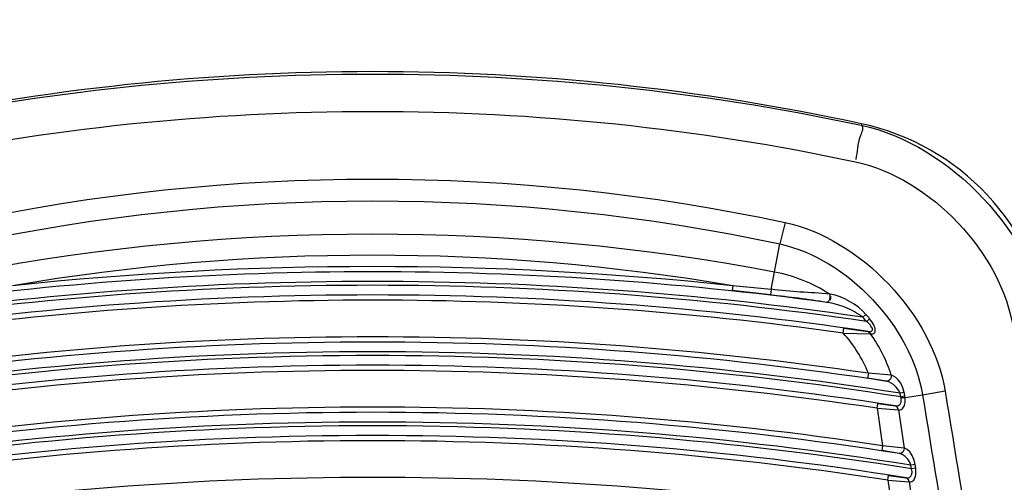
# Paper-space layout 'Sheet' of a CAD drawing. Header units: inches. Extents: x 0.2 to 10.8, y 0.2 to 8.3.
# Tile 197 of 256: x 3.4682 to 3.5496, y 4.7871 to 4.8252. Entities that reach past the tile are written whole.
import ezdxf

# ---------------------------------------------------------------- set-up
doc = ezdxf.new("R2010")
doc.units = ezdxf.units.IN
doc.header["$MEASUREMENT"] = 0
doc.layers.get('0').update_dxf_attribs({"lineweight": 5})
doc.styles.add('My Text', font='tahoma.ttf')
doc.dimstyles.new('My Dimension - mm [in] (ANSI)$0', dxfattribs={"dimtxt": 0.12, "dimasz": 0.09842519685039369, "dimexe": 0.125, "dimexo": 0.06299999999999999, "dimgap": 0.03149606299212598, "dimtad": 0, "dimlfac": 250, "dimzin": 4, "dimdsep": 46, "dimtxsty": 'My Text', "dimblk": 'Filled-1', "dimcen": 0.09, "dimclrd": 1, "dimclre": 1, "dimclrt": 1, "dimadec": 1, "dimazin": 1, "dimtfac": 1, "dimtofl": 0, "dimtmove": 0, "dimatfit": 3, "dimfxl": 1, "dimtolj": 1, "dimtzin": 4, "dimlwd": -1, "dimlwe": -1, "dimarcsym": 0})

# ---------------------------------------------------------------- blocks, each defined once
blk = doc.blocks.new('*D6')
at = {"color": 1, "true_color": 0xff0000}
for p, q in [((4.289866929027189, 4.820763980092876), (4.289866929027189, 4.91918917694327)), ((3.560363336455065, 4.820763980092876), (4.414866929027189, 4.820763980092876)), ((4.289866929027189, 4.722338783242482), (4.289866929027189, 3.808382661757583)), ((3.560363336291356, 3.709957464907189), (4.414866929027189, 3.709957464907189))]:
    blk.add_line(p, q, dxfattribs=at)
at = {"layer": 'Defpoints', "color": 0}
for p in [(3.497363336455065, 4.820763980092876), (3.497363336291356, 3.709957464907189), (4.289866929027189, 3.709957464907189)]:
    blk.add_point(p, dxfattribs=at)
at = {"color": 1, "true_color": 0xff0000, "insert": (4.289866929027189, 5.784117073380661), "char_height": 0.12, "attachment_point": 5, "rotation": 90, "style": 'My Text'}
blk.add_mtext('\\A1;277.70 mm [10.933 in]', dxfattribs=at)
blk = doc.blocks.new('Filled-1')

psp = doc.layouts.new('Sheet')

# ---------------------------------------------------------------- linework, layer by layer
at = {"color": 0, "linetype": 'ByBlock', "lineweight": -3}
for p, q in [((3.537762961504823, 4.816661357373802), (3.537735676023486, 4.81653458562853)), ((3.531450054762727, 4.808504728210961), (3.531022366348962, 4.806733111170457)), ((3.53031113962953, 4.802976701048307), (3.531022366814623, 4.806733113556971)), ((3.527124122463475, 4.80328294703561), (3.527081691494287, 4.8028854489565)), ((3.53031113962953, 4.802976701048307), (3.527124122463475, 4.80328294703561)), ((3.53025438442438, 4.802527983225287), (3.527081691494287, 4.8028854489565)), ((3.530311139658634, 4.802976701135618), (3.53025438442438, 4.802527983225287)), ((3.535166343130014, 4.802592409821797), (3.535106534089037, 4.802602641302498)), ((3.534922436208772, 4.801906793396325), (3.534863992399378, 4.801916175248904)), ((3.53813059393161, 4.800914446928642), (3.537872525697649, 4.80068336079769)), ((3.538432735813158, 4.800564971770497), (3.538166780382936, 4.800343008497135)), ((3.536251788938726, 4.799376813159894), (3.536307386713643, 4.799772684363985)), ((3.536251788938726, 4.799376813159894), (3.538517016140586, 4.799319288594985)), ((3.536307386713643, 4.799772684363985), (3.538292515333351, 4.799514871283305)), ((3.538517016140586, 4.799319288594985), (3.538292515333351, 4.799514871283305)), ((3.538326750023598, 4.796058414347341), (3.538268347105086, 4.795662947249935)), ((3.540222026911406, 4.795900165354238), (3.538326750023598, 4.796058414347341)), ((3.539831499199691, 4.795399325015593), (3.538268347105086, 4.795662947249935)), ((3.541293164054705, 4.794477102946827), (3.540952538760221, 4.794414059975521)), ((3.541346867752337, 4.794166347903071), (3.541004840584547, 4.794111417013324)), ((3.541028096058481, 4.794020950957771), (3.541004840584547, 4.794111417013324)), ((3.541364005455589, 4.794029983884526), (3.541346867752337, 4.794166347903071)), ((3.542814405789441, 4.794247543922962), (3.541364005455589, 4.794029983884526)), ((3.544673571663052, 4.794574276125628), (3.542814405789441, 4.794247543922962)), ((3.539045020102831, 4.793170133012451), (3.539104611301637, 4.793565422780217)), ((3.539104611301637, 4.793565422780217), (3.540536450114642, 4.793374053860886)), ((3.541364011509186, 4.794029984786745), (3.541028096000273, 4.794020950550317)), ((3.539045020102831, 4.793170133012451), (3.539508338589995, 4.79008134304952)), ((3.539045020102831, 4.793170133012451), (3.540817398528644, 4.793030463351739)), ((3.540817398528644, 4.793030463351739), (3.541289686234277, 4.789881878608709)), ((3.539508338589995, 4.79008134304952), (3.539448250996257, 4.789686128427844)), ((3.541289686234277, 4.789881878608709), (3.539508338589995, 4.79008134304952)), ((3.540884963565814, 4.789435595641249), (3.539448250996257, 4.789686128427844)), ((3.542194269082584, 4.788521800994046), (3.541851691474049, 4.788470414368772)), ((3.541896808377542, 4.788169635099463), (3.541851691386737, 4.788470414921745)), ((3.542239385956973, 4.78822102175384), (3.542194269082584, 4.788521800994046)), ((3.53993537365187, 4.7872344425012), (3.539996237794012, 4.787629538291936)), ((3.539996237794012, 4.787629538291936), (3.541428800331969, 4.787433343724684)), ((3.542239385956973, 4.78822102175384), (3.541896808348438, 4.788169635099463)), ((3.53993537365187, 4.7872344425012), (3.540398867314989, 4.784144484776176)), ((3.53993537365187, 4.7872344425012), (3.54170847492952, 4.787089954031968)), ((3.54170847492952, 4.787089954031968), (3.54218094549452, 4.783940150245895))]:
    psp.add_line(p, q, dxfattribs=at)
for points in [[(3.535106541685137, 4.802602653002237), (3.535150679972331, 4.802441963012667), (3.535140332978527, 4.802250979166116), (3.535077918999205, 4.802074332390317), (3.534978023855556, 4.801953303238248), (3.534863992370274, 4.801916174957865)], [(3.535210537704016, 4.802431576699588), (3.535200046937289, 4.802240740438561), (3.535137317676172, 4.802064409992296)], [(3.538324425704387, 4.799511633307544), (3.538402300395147, 4.79950595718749), (3.538471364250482, 4.799508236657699), (3.538531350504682, 4.799518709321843), (3.538581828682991, 4.799537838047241), (3.538621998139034, 4.799566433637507), (3.538650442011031, 4.799605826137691), (3.538664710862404, 4.799658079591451), (3.538661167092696, 4.799723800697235), (3.538638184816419, 4.799799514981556), (3.5385982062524, 4.799879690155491), (3.538543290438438, 4.799963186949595), (3.538472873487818, 4.800051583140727), (3.538385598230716, 4.800145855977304), (3.538282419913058, 4.800244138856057), (3.538166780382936, 4.800343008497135)], [(3.53854922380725, 4.799315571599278), (3.538628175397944, 4.799311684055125), (3.538698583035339, 4.799319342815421), (3.538760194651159, 4.799338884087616), (3.538812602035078, 4.799370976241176), (3.538855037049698, 4.799416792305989), (3.538886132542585, 4.799478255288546), (3.538903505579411, 4.799558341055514), (3.538903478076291, 4.799657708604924), (3.538884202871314, 4.799770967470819), (3.538847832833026, 4.799889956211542), (3.538796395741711, 4.800013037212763), (3.53872939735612, 4.800142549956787), (3.538645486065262, 4.800279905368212), (3.538545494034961, 4.800422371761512), (3.538432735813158, 4.800564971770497)], [(3.540221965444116, 4.795900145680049), (3.540214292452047, 4.795708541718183), (3.540131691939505, 4.795536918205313), (3.539993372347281, 4.79542518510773), (3.539831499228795, 4.795399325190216)], [(3.541293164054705, 4.794477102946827), (3.541181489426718, 4.794870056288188), (3.541001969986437, 4.79523606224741), (3.540797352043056, 4.795517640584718), (3.540598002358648, 4.795711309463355), (3.540414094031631, 4.795832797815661), (3.540249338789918, 4.795894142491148)], [(3.540952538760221, 4.794414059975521), (3.54082435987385, 4.794677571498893), (3.540630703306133, 4.794926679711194), (3.54041618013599, 4.795121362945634), (3.540210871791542, 4.795257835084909), (3.54002401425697, 4.795346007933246), (3.539858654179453, 4.795393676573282)], [(3.540817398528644, 4.793030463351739), (3.540771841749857, 4.79319105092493), (3.5406721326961, 4.793312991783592), (3.540536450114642, 4.793374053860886)], [(3.540561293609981, 4.793371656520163), (3.54066739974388, 4.793369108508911), (3.540758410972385, 4.793385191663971), (3.540835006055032, 4.793416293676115), (3.540897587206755, 4.793458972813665), (3.540946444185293, 4.793509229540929), (3.540983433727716, 4.793564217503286), (3.541011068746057, 4.793623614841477), (3.541031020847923, 4.793689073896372), (3.541043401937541, 4.793761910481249), (3.541047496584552, 4.793842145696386), (3.541042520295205, 4.793929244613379), (3.541028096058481, 4.794020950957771)], [(3.540842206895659, 4.793028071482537), (3.540949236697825, 4.793032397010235), (3.541042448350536, 4.793063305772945), (3.541122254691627, 4.793115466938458), (3.541188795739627, 4.793183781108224), (3.541242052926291, 4.793262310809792), (3.541283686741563, 4.793346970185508), (3.541316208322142, 4.793437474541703), (3.541341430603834, 4.793536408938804), (3.541359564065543, 4.793645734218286), (3.541369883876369, 4.793765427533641), (3.54137155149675, 4.793894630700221), (3.541364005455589, 4.794029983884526)], [(3.541289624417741, 4.789881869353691), (3.541264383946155, 4.789703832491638), (3.541174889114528, 4.78955144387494), (3.541039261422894, 4.789455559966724), (3.540884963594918, 4.789435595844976)], [(3.541851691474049, 4.788470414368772), (3.541746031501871, 4.788726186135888), (3.541576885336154, 4.788981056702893), (3.541358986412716, 4.789201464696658), (3.541125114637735, 4.78935488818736), (3.540910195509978, 4.789430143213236)], [(3.542194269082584, 4.788521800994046), (3.542107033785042, 4.788894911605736), (3.54195551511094, 4.789260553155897), (3.541752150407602, 4.789570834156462), (3.541527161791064, 4.789780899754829), (3.541314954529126, 4.789876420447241)], [(3.541453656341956, 4.787430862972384), (3.541557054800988, 4.787427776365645), (3.541646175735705, 4.787442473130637), (3.541721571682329, 4.78747159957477), (3.54178367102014, 4.787512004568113), (3.541832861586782, 4.787560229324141), (3.541870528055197, 4.787613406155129), (3.541898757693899, 4.787670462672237), (3.541919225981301, 4.787731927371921), (3.54193271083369, 4.787799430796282), (3.541938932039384, 4.787875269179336), (3.541936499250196, 4.78796192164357), (3.541923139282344, 4.788060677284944), (3.541896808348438, 4.788169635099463)], [(3.541733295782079, 4.787087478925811), (3.541837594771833, 4.787090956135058), (3.541928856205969, 4.78711978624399), (3.542007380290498, 4.787169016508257), (3.542073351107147, 4.787233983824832), (3.54212688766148, 4.787309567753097), (3.542169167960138, 4.787391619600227), (3.542202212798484, 4.787478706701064), (3.542227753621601, 4.787571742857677), (3.542246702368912, 4.787673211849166), (3.542258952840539, 4.787786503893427), (3.542263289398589, 4.787915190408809), (3.542257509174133, 4.788061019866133), (3.542239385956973, 4.78822102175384)], [(3.54170847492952, 4.787089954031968), (3.54166322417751, 4.787250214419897), (3.541563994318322, 4.787372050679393), (3.541428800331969, 4.787433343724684)]]:
    psp.add_lwpolyline(points, dxfattribs=at)
for centre, radius, start, end in [((3.497363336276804, 4.628959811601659), 0.1920000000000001, 77.85334338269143, 102.1466566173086), ((3.533554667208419, 4.797109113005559), 0.02, 8.530765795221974, 77.85334338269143), ((3.497363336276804, 4.628959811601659), 0.1785773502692, 79.27871139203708, 100.7212886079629), ((3.497363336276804, 4.628959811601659), 0.1768452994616, 80.31175635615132, 99.6882436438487), ((3.497363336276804, 4.524480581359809), 0.2803862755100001, 83.90702866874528, 96.09297133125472), ((3.497363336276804, 4.524480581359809), 0.2799571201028, 82.28993946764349, 97.71006053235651), ((3.528244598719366, 4.792062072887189), 0.0125773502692, 56.935776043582, 79.27871139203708), ((3.497363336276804, 4.522480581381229), 0.2808423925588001, 81.6459573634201, 98.3540426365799), ((3.497363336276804, 4.524480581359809), 0.2791576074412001, 81.65622049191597, 98.34377950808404), ((3.497363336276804, 4.522480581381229), 0.2800428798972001, 81.58933272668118, 98.41066727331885), ((3.497363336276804, 4.522480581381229), 0.27961372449, 82.00543324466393, 97.9945667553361), ((3.528244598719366, 4.792062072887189), 0.0129237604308, 39.84797658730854, 41.84272599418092), ((3.528244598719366, 4.792062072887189), 0.0132701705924, 39.84797658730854, 41.84272540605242), ((3.497363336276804, 4.518680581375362), 0.2803862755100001, 81.59922783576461, 98.40077216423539), ((3.528244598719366, 4.792062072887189), 0.0108452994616, 21.62227826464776, 42.4123709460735), ((3.528244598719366, 4.792062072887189), 0.0125773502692, 17.76773407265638, 35.24028596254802), ((3.497363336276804, 4.518680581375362), 0.2799571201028, 81.2691964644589, 98.7308035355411), ((3.497363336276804, 4.516680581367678), 0.2808423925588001, 81.06029398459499, 98.93970601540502), ((3.497363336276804, 4.518680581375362), 0.2791576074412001, 81.01676291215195, 98.98323708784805), ((3.497363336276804, 4.516680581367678), 0.2800428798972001, 81.1264204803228, 98.87357951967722), ((3.497363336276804, 4.516680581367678), 0.27961372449, 81.4270334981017, 98.57296650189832), ((3.528244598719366, 4.792062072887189), 0.0129237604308, 9.124007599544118, 10.48565709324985), ((3.528244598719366, 4.792062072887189), 0.0132701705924, 9.12400883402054, 10.48565668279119), ((3.497363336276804, 4.512880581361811), 0.2799571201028, 81.05140176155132, 98.9485982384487), ((3.497363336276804, 4.512880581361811), 0.2803862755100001, 81.35507898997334, 98.64492101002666), ((3.497363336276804, 4.510880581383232), 0.2808423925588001, 80.87603550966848, 99.12396449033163), ((3.497363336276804, 4.512880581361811), 0.2791576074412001, 80.82987585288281, 99.1701241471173), ((3.497363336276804, 4.510880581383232), 0.2800428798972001, 80.94158773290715, 99.05841226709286), ((3.497363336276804, 4.510880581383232), 0.27961372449, 81.24248445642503, 98.75751554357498), ((3.497363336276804, 4.507080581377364), 0.2803862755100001, 81.17096653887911, 98.82903346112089)]:
    psp.add_arc(centre, radius, start, end, dxfattribs=at)
for points in [[(3.456990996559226, 4.81653458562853), (3.483308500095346, 4.822173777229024), (3.511418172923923, 4.822173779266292), (3.537735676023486, 4.81653458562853)], [(3.457466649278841, 4.813518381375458), (3.483479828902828, 4.819064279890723), (3.511246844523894, 4.81906428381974), (3.537260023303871, 4.813518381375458)], [(3.537735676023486, 4.81653458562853), (3.545103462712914, 4.81495449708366), (3.552097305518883, 4.80751012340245), (3.553212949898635, 4.800057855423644)], [(3.46327661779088, 4.808504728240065), (3.485492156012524, 4.813287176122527), (3.509234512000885, 4.813287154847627), (3.531450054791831, 4.808504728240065)], [(3.537260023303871, 4.813518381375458), (3.543457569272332, 4.812196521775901), (3.549368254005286, 4.805961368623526), (3.550310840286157, 4.799694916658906)], [(3.463704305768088, 4.806733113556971), (3.485636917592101, 4.811474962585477), (3.509089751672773, 4.811474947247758), (3.531022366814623, 4.806733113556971)], [(3.531450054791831, 4.808504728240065), (3.537709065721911, 4.807157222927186), (3.543637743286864, 4.800892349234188), (3.544673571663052, 4.794574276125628)], [(3.531022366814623, 4.806733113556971), (3.536614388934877, 4.805508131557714), (3.541882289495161, 4.799895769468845), (3.542814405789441, 4.794247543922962)], [(3.534863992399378, 4.801916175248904), (3.533333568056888, 4.802161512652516), (3.531794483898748, 4.802353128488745), (3.530253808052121, 4.802522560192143)], [(3.535106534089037, 4.802602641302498), (3.533509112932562, 4.802734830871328), (3.531900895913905, 4.802771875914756), (3.530314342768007, 4.803000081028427)], [(3.53813059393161, 4.800914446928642), (3.537373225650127, 4.801760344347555), (3.536285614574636, 4.802401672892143), (3.535166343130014, 4.802592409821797)], [(3.542814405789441, 4.794247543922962), (3.544403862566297, 4.784522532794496), (3.545990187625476, 4.774797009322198), (3.547573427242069, 4.765070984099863)], [(3.544673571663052, 4.794574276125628), (3.54626788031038, 4.784849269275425), (3.547859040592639, 4.775123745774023), (3.549447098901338, 4.765397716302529)]]:
    psp.add_open_spline(points, degree=3, dxfattribs=at)
for points, knots in [([(3.537735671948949, 4.81653456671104), (3.537982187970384, 4.816390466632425), (3.537361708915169, 4.815126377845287), (3.537438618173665, 4.814357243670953), (3.537280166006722, 4.8137047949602)], [0, 0, 0, 0, 0.2983867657, 1, 1, 1, 1]), ([(3.537872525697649, 4.80068336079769), (3.537436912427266, 4.801016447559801), (3.536482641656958, 4.801536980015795), (3.535440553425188, 4.801828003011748), (3.534922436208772, 4.801906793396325)], [0, 0, 0, 0, 0.5113258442, 1, 1, 1, 1])]:
    psp.add_open_spline(points, degree=3, knots=knots, dxfattribs=at)

# ---------------------------------------------------------------- dimensions: what is measured, and where the dimension line sits
dim = psp.add_linear_dim(base=(4.289866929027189, 3.709957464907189), p1=(3.497363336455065, 4.820763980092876), p2=(3.497363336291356, 3.709957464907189), angle=90, dimstyle='My Dimension - mm [in] (ANSI)$0', override={"dimpost": ' mm'})
dim.commit()
dim.dimension.update_dxf_attribs({"geometry": '*D6', "text_midpoint": (4.289866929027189, 5.784117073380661), "dimtype": 160})

doc.saveas('drawing.dxf')
